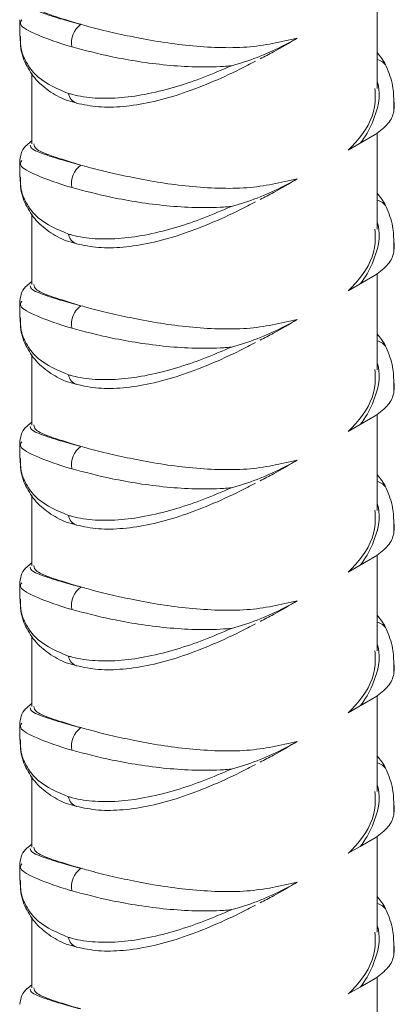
# Model space of a CAD drawing. Header units: millimetres. Extents: x 0 to 210, y 0 to 297.
# Tile 4 of 14: x 180.27 to 187.5, y 66.14 to 85.2. Entities that reach past the tile are written whole.
import ezdxf

# ---------------------------------------------------------------- set-up
doc = ezdxf.new("R2010")
doc.units = ezdxf.units.MM

msp = doc.modelspace()

# ---------------------------------------------------------------- linework, layer by layer
at = {"color": 7, "linetype": 'Continuous', "lineweight": 15}
for p, q in [((187.172, 83.867), (187.172, 85.727)), ((180.269, 85.191), (180.269, 84.876)), ((180.505, 84.162), (180.505, 82.795)), ((187.505, 83.474), (187.505, 83.598)), ((187.137, 82.976), (186.847, 82.806)), ((187.172, 81.145), (187.172, 83.005)), ((186.617, 82.674), (186.847, 82.806)), ((180.269, 82.469), (180.269, 82.154)), ((180.505, 81.441), (180.505, 80.073)), ((187.505, 80.753), (187.505, 80.876)), ((187.137, 80.254), (186.847, 80.084)), ((187.172, 78.423), (187.172, 80.283)), ((186.617, 79.952), (186.847, 80.084)), ((180.269, 79.748), (180.269, 79.432)), ((180.505, 78.719), (180.505, 77.351)), ((187.505, 78.031), (187.505, 78.154)), ((187.172, 75.701), (187.172, 77.561)), ((186.617, 77.23), (186.847, 77.363)), ((187.137, 77.532), (186.847, 77.363)), ((180.269, 77.026), (180.269, 76.711)), ((180.505, 75.997), (180.505, 74.629)), ((187.505, 75.309), (187.505, 75.432)), ((187.137, 74.81), (186.847, 74.641)), ((187.172, 72.98), (187.172, 74.84)), ((186.617, 74.508), (186.847, 74.641)), ((180.269, 74.304), (180.269, 73.989)), ((180.505, 73.275), (180.505, 71.907)), ((187.505, 72.587), (187.505, 72.711)), ((187.137, 72.088), (186.847, 71.919)), ((187.172, 70.258), (187.172, 72.118)), ((186.617, 71.786), (186.847, 71.919)), ((180.269, 71.582), (180.269, 71.267)), ((180.505, 70.553), (180.505, 69.186)), ((187.505, 69.865), (187.505, 69.989)), ((187.137, 69.367), (186.847, 69.197)), ((187.172, 67.536), (187.172, 69.396)), ((186.617, 69.065), (186.847, 69.197)), ((180.269, 68.86), (180.269, 68.545)), ((180.505, 67.832), (180.505, 66.464)), ((187.505, 67.144), (187.505, 67.267)), ((187.137, 66.645), (186.847, 66.475)), ((187.172, 64.814), (187.172, 66.674)), ((186.617, 66.343), (186.847, 66.475))]:
    msp.add_line(p, q, dxfattribs=at)
at = {"color": 8, "linetype": 'Continuous', "lineweight": 15}
for p, q in [((187.499, 83.588), (187.494, 83.421)), ((187.499, 80.867), (187.494, 80.699)), ((187.499, 78.145), (187.494, 77.977)), ((187.499, 75.423), (187.494, 75.255)), ((187.499, 72.701), (187.494, 72.534)), ((187.499, 69.979), (187.494, 69.812)), ((187.499, 67.258), (187.494, 67.09))]:
    msp.add_line(p, q, dxfattribs=at)
at = {"color": 7, "linetype": 'Continuous', "lineweight": 15}
for centre in [(181.697, 84.757), (181.697, 82.035), (181.697, 79.313), (181.697, 76.591), (181.697, 73.869), (181.697, 71.148), (181.697, 68.426)]:
    msp.add_arc(centre, 0.427, 125.1833, 191.711, dxfattribs=at)
at = {"color": 8, "linetype": 'Continuous', "lineweight": 15}
for centre, radius, start, end in [((187.137, 84.186), 0.239, 27.3734, 81.6195), ((181.438, 83.797), 0.228, 187.0783, 251.2252), ((187.137, 81.464), 0.239, 27.3734, 81.6195), ((181.438, 81.075), 0.228, 187.0783, 251.2252), ((187.137, 78.742), 0.239, 27.3734, 81.6195), ((181.438, 78.353), 0.228, 187.0783, 251.2252), ((187.137, 76.02), 0.239, 27.3734, 81.6195), ((181.438, 75.631), 0.228, 187.0783, 251.2252), ((187.137, 73.299), 0.239, 27.3734, 81.6195), ((181.438, 72.909), 0.228, 187.0783, 251.2252), ((187.137, 70.577), 0.239, 27.3734, 81.6195), ((181.438, 70.188), 0.228, 187.0783, 251.2252), ((187.137, 67.855), 0.239, 27.3734, 81.6195), ((181.438, 67.466), 0.228, 187.0783, 251.2252)]:
    msp.add_arc(centre, radius, start, end, dxfattribs=at)
for points, knots in [([(180.472, 85.488), (180.473, 85.475), (180.476, 85.42), (180.663, 85.338), (181.002, 85.228), (181.256, 85.157), (181.419, 85.114), (181.45, 85.106)], [0, 0, 0, 0, 0.12741, 0.535284, 0.739984, 0.950483, 1, 1, 1, 1]), ([(181.278, 84.67), (181.246, 84.68), (180.94, 84.769), (180.517, 84.932), (180.246, 85.081), (180.297, 85.169), (180.308, 85.19)], [0, 0, 0, 0, 0.049999, 0.466795, 0.87842, 1, 1, 1, 1]), ([(186.847, 82.806), (186.847, 82.806), (186.947, 82.932), (187.148, 83.3), (187.258, 83.744), (187.179, 83.992), (187.172, 84.014)], [0, 0, 0, 0, 0.000011, 0.34519, 0.94011, 1, 1, 1, 1]), ([(180.472, 82.766), (180.473, 82.753), (180.476, 82.698), (180.663, 82.616), (181.002, 82.506), (181.256, 82.435), (181.419, 82.392), (181.45, 82.384)], [0, 0, 0, 0, 0.12741, 0.535284, 0.739984, 0.950483, 1, 1, 1, 1]), ([(181.278, 81.948), (181.246, 81.958), (180.94, 82.048), (180.517, 82.21), (180.246, 82.359), (180.297, 82.448), (180.308, 82.468)], [0, 0, 0, 0, 0.049999, 0.466795, 0.87842, 1, 1, 1, 1]), ([(186.847, 80.084), (186.847, 80.084), (186.947, 80.21), (187.148, 80.578), (187.258, 81.022), (187.179, 81.27), (187.172, 81.293)], [0, 0, 0, 0, 0.0000105, 0.3451905, 0.9401102, 1, 1, 1, 1]), ([(180.472, 80.045), (180.473, 80.032), (180.476, 79.977), (180.663, 79.894), (181.002, 79.784), (181.256, 79.713), (181.419, 79.67), (181.45, 79.662)], [0, 0, 0, 0, 0.12741, 0.535284, 0.739984, 0.950483, 1, 1, 1, 1]), ([(181.278, 79.226), (181.246, 79.236), (180.94, 79.326), (180.517, 79.488), (180.246, 79.637), (180.297, 79.726), (180.308, 79.746)], [0, 0, 0, 0, 0.049999, 0.466795, 0.87842, 1, 1, 1, 1]), ([(186.847, 77.363), (186.847, 77.363), (186.947, 77.488), (187.148, 77.857), (187.258, 78.3), (187.179, 78.548), (187.172, 78.571)], [0, 0, 0, 0, 0.000011, 0.34519, 0.94011, 1, 1, 1, 1]), ([(180.472, 77.323), (180.473, 77.31), (180.476, 77.255), (180.663, 77.173), (181.002, 77.062), (181.256, 76.991), (181.419, 76.949), (181.45, 76.94)], [0, 0, 0, 0, 0.12741, 0.535284, 0.739984, 0.950483, 1, 1, 1, 1]), ([(181.278, 76.504), (181.246, 76.514), (180.94, 76.604), (180.517, 76.766), (180.246, 76.916), (180.297, 77.004), (180.308, 77.024)], [0, 0, 0, 0, 0.049999, 0.466795, 0.87842, 1, 1, 1, 1]), ([(186.847, 74.641), (186.847, 74.641), (186.947, 74.766), (187.148, 75.135), (187.258, 75.579), (187.179, 75.826), (187.172, 75.849)], [0, 0, 0, 0, 0.000011, 0.34519, 0.94011, 1, 1, 1, 1]), ([(180.472, 74.601), (180.473, 74.588), (180.476, 74.533), (180.663, 74.451), (181.002, 74.341), (181.256, 74.27), (181.419, 74.227), (181.45, 74.219)], [0, 0, 0, 0, 0.12741, 0.535284, 0.739984, 0.950483, 1, 1, 1, 1]), ([(181.278, 73.783), (181.246, 73.792), (180.94, 73.882), (180.517, 74.045), (180.246, 74.194), (180.297, 74.282), (180.308, 74.302)], [0, 0, 0, 0, 0.049999, 0.466795, 0.87842, 1, 1, 1, 1]), ([(186.847, 71.919), (186.847, 71.919), (186.947, 72.045), (187.148, 72.413), (187.258, 72.857), (187.179, 73.105), (187.172, 73.127)], [0, 0, 0, 0, 0.000011, 0.34519, 0.94011, 1, 1, 1, 1]), ([(180.472, 71.879), (180.473, 71.866), (180.476, 71.811), (180.663, 71.729), (181.002, 71.619), (181.256, 71.548), (181.419, 71.505), (181.45, 71.497)], [0, 0, 0, 0, 0.12741, 0.535284, 0.739984, 0.950483, 1, 1, 1, 1]), ([(181.278, 71.061), (181.246, 71.07), (180.94, 71.16), (180.517, 71.323), (180.246, 71.472), (180.297, 71.56), (180.308, 71.581)], [0, 0, 0, 0, 0.049999, 0.466795, 0.87842, 1, 1, 1, 1]), ([(186.847, 69.197), (186.847, 69.197), (186.947, 69.323), (187.148, 69.691), (187.258, 70.135), (187.179, 70.383), (187.172, 70.405)], [0, 0, 0, 0, 0.000011, 0.34519, 0.94011, 1, 1, 1, 1]), ([(180.472, 69.157), (180.473, 69.144), (180.476, 69.089), (180.663, 69.007), (181.002, 68.897), (181.256, 68.826), (181.419, 68.783), (181.45, 68.775)], [0, 0, 0, 0, 0.12741, 0.535284, 0.739984, 0.950483, 1, 1, 1, 1]), ([(181.278, 68.339), (181.246, 68.349), (180.94, 68.439), (180.517, 68.601), (180.246, 68.75), (180.297, 68.839), (180.308, 68.859)], [0, 0, 0, 0, 0.049999, 0.466795, 0.87842, 1, 1, 1, 1]), ([(186.847, 66.475), (186.847, 66.475), (186.947, 66.601), (187.148, 66.969), (187.258, 67.413), (187.179, 67.661), (187.172, 67.684)], [0, 0, 0, 0, 0.000011, 0.34519, 0.94011, 1, 1, 1, 1]), ([(180.472, 66.436), (180.473, 66.423), (180.476, 66.368), (180.663, 66.285), (181.002, 66.175), (181.256, 66.104), (181.419, 66.061), (181.45, 66.053)], [0, 0, 0, 0, 0.12741, 0.535284, 0.739984, 0.950483, 1, 1, 1, 1])]:
    msp.add_open_spline(points, degree=3, knots=knots, dxfattribs=at)
at = {"color": 7, "linetype": 'Continuous', "lineweight": 15}
for points, knots in [([(181.45, 85.106), (181.283, 85.155), (180.894, 85.271), (180.555, 85.404), (180.547, 85.482), (180.543, 85.518)], [0, 0, 0, 0, 0.289829, 0.674568, 1, 1, 1, 1]), ([(185.632, 84.839), (185.314, 84.766), (184.832, 84.655), (184.107, 84.651), (183.548, 84.688), (182.988, 84.762), (182.468, 84.857), (181.994, 84.962), (181.666, 85.046), (181.497, 85.093), (181.45, 85.106)], [0, 0, 0, 0, 0.233107, 0.354376, 0.479145, 0.600196, 0.725212, 0.838867, 0.956087, 1, 1, 1, 1]), ([(180.277, 84.876), (180.279, 84.791), (180.285, 84.602), (180.406, 84.331), (180.665, 84), (180.997, 83.859), (181.211, 83.769)], [0, 0, 0, 0, 0.172495, 0.384715, 0.603435, 1, 1, 1, 1]), ([(180.282, 84.873), (180.281, 84.795), (180.279, 84.594), (180.396, 84.29), (180.606, 83.989), (180.905, 83.761), (181.164, 83.628), (181.334, 83.595), (181.369, 83.588)], [0, 0, 0, 0, 0.130391, 0.337493, 0.539873, 0.743038, 0.946542, 1, 1, 1, 1]), ([(184.359, 84.304), (184.36, 84.304), (184.53, 84.349), (184.867, 84.46), (185.285, 84.649), (185.53, 84.783), (185.632, 84.839)], [0, 0, 0, 0, 0.0023189, 0.3623419, 0.7362495, 1, 1, 1, 1]), ([(185.632, 84.839), (185.48, 84.749), (185.247, 84.612), (185.001, 84.483), (184.916, 84.438)], [0, 0, 0, 0, 0.653817, 1, 1, 1, 1]), ([(184.359, 84.304), (184.308, 84.3), (183.9, 84.267), (183.099, 84.296), (182.057, 84.463), (181.526, 84.604), (181.278, 84.67)], [0, 0, 0, 0, 0.0469303, 0.3754699, 0.7084227, 1, 1, 1, 1]), ([(187.347, 84.295), (187.344, 84.303), (187.304, 84.402), (187.235, 84.485), (187.172, 84.561)], [0, 0, 0, 0, 0.082979, 1, 1, 1, 1]), ([(181.211, 83.769), (181.236, 83.762), (181.396, 83.716), (181.727, 83.667), (182.224, 83.676), (182.756, 83.755), (183.292, 83.892), (183.831, 84.078), (184.181, 84.228), (184.359, 84.304)], [0, 0, 0, 0, 0.029406, 0.1923098, 0.3603316, 0.5221051, 0.6878789, 0.842221, 1, 1, 1, 1]), ([(181.365, 83.581), (181.504, 83.553), (181.789, 83.495), (182.272, 83.507), (182.8, 83.588), (183.364, 83.744), (183.941, 83.965), (184.434, 84.189), (184.724, 84.34), (184.825, 84.392)], [0, 0, 0, 0, 0.138383, 0.282538, 0.436028, 0.594169, 0.754728, 0.914385, 1, 1, 1, 1]), ([(187.495, 83.587), (187.494, 83.7), (187.492, 83.948), (187.398, 84.172), (187.347, 84.295)], [0, 0, 0, 0, 0.455634, 1, 1, 1, 1]), ([(187.131, 83.867), (187.138, 83.748), (187.157, 83.393), (186.91, 82.972), (186.666, 82.724), (186.617, 82.674)], [0, 0, 0, 0, 0.287635, 0.85606, 1, 1, 1, 1]), ([(187.494, 83.421), (187.495, 83.423), (187.5, 83.434), (187.497, 83.444), (187.495, 83.452)], [0, 0, 0, 0, 0.217232, 1, 1, 1, 1]), ([(187.137, 82.976), (187.229, 83.044), (187.415, 83.182), (187.481, 83.342), (187.494, 83.42), (187.494, 83.421)], [0, 0, 0, 0, 0.492762, 0.997209, 1, 1, 1, 1]), ([(180.505, 82.851), (180.472, 82.827), (180.407, 82.779), (180.303, 82.665), (180.283, 82.537), (180.273, 82.478)], [0, 0, 0, 0, 0.351641, 0.700991, 1, 1, 1, 1]), ([(181.45, 82.384), (181.283, 82.434), (180.894, 82.55), (180.555, 82.682), (180.547, 82.76), (180.543, 82.796)], [0, 0, 0, 0, 0.289829, 0.674568, 1, 1, 1, 1]), ([(185.632, 82.117), (185.314, 82.044), (184.832, 81.933), (184.107, 81.929), (183.548, 81.966), (182.988, 82.04), (182.468, 82.135), (181.994, 82.24), (181.666, 82.324), (181.497, 82.371), (181.45, 82.384)], [0, 0, 0, 0, 0.233107, 0.354376, 0.479145, 0.600196, 0.725212, 0.838867, 0.956087, 1, 1, 1, 1]), ([(180.277, 82.154), (180.279, 82.069), (180.285, 81.88), (180.406, 81.609), (180.665, 81.278), (180.997, 81.138), (181.211, 81.047)], [0, 0, 0, 0, 0.172495, 0.384715, 0.603435, 1, 1, 1, 1]), ([(180.282, 82.151), (180.281, 82.073), (180.279, 81.872), (180.396, 81.568), (180.606, 81.268), (180.905, 81.039), (181.164, 80.906), (181.334, 80.873), (181.369, 80.866)], [0, 0, 0, 0, 0.130391, 0.337493, 0.539873, 0.743038, 0.946542, 1, 1, 1, 1]), ([(184.359, 81.582), (184.36, 81.583), (184.53, 81.627), (184.867, 81.738), (185.285, 81.927), (185.53, 82.061), (185.632, 82.117)], [0, 0, 0, 0, 0.0023189, 0.3623419, 0.7362495, 1, 1, 1, 1]), ([(185.632, 82.117), (185.48, 82.027), (185.247, 81.89), (185.001, 81.761), (184.916, 81.716)], [0, 0, 0, 0, 0.653817, 1, 1, 1, 1]), ([(184.359, 81.582), (184.308, 81.578), (183.9, 81.545), (183.099, 81.574), (182.057, 81.741), (181.526, 81.882), (181.278, 81.948)], [0, 0, 0, 0, 0.04693, 0.37547, 0.708423, 1, 1, 1, 1]), ([(187.347, 81.573), (187.344, 81.582), (187.304, 81.68), (187.235, 81.763), (187.172, 81.839)], [0, 0, 0, 0, 0.082979, 1, 1, 1, 1]), ([(181.211, 81.047), (181.236, 81.04), (181.396, 80.994), (181.727, 80.945), (182.224, 80.954), (182.756, 81.033), (183.292, 81.17), (183.831, 81.356), (184.181, 81.506), (184.359, 81.582)], [0, 0, 0, 0, 0.029406, 0.19231, 0.360332, 0.522105, 0.687879, 0.842221, 1, 1, 1, 1]), ([(181.365, 80.859), (181.504, 80.831), (181.789, 80.773), (182.272, 80.785), (182.8, 80.866), (183.364, 81.022), (183.941, 81.243), (184.434, 81.467), (184.724, 81.618), (184.825, 81.67)], [0, 0, 0, 0, 0.138383, 0.282538, 0.436028, 0.594169, 0.754728, 0.914385, 1, 1, 1, 1]), ([(187.495, 80.865), (187.494, 80.978), (187.492, 81.226), (187.398, 81.451), (187.347, 81.573)], [0, 0, 0, 0, 0.455634, 1, 1, 1, 1]), ([(187.131, 81.145), (187.138, 81.026), (187.157, 80.672), (186.91, 80.25), (186.666, 80.002), (186.617, 79.952)], [0, 0, 0, 0, 0.287635, 0.85606, 1, 1, 1, 1]), ([(187.137, 80.254), (187.229, 80.322), (187.415, 80.461), (187.481, 80.62), (187.494, 80.699), (187.494, 80.699)], [0, 0, 0, 0, 0.4927621, 0.9972086, 1, 1, 1, 1]), ([(187.494, 80.699), (187.495, 80.701), (187.5, 80.712), (187.497, 80.722), (187.495, 80.73)], [0, 0, 0, 0, 0.217232, 1, 1, 1, 1]), ([(180.505, 80.129), (180.472, 80.105), (180.407, 80.057), (180.303, 79.943), (180.283, 79.816), (180.273, 79.757)], [0, 0, 0, 0, 0.351641, 0.700991, 1, 1, 1, 1]), ([(181.45, 79.662), (181.283, 79.712), (180.894, 79.828), (180.555, 79.961), (180.547, 80.039), (180.543, 80.074)], [0, 0, 0, 0, 0.289829, 0.674568, 1, 1, 1, 1]), ([(185.632, 79.395), (185.314, 79.322), (184.832, 79.211), (184.107, 79.208), (183.548, 79.244), (182.988, 79.318), (182.468, 79.413), (181.994, 79.518), (181.666, 79.602), (181.497, 79.649), (181.45, 79.662)], [0, 0, 0, 0, 0.233107, 0.354376, 0.479145, 0.600196, 0.725212, 0.838867, 0.956087, 1, 1, 1, 1]), ([(180.277, 79.433), (180.279, 79.348), (180.285, 79.158), (180.406, 78.887), (180.665, 78.557), (180.997, 78.416), (181.211, 78.325)], [0, 0, 0, 0, 0.172495, 0.384715, 0.603435, 1, 1, 1, 1]), ([(180.282, 79.429), (180.281, 79.351), (180.279, 79.15), (180.396, 78.846), (180.606, 78.546), (180.905, 78.318), (181.164, 78.184), (181.334, 78.151), (181.369, 78.145)], [0, 0, 0, 0, 0.130391, 0.337493, 0.539873, 0.743038, 0.946542, 1, 1, 1, 1]), ([(184.359, 78.861), (184.36, 78.861), (184.53, 78.905), (184.867, 79.016), (185.285, 79.206), (185.53, 79.34), (185.632, 79.395)], [0, 0, 0, 0, 0.002319, 0.362342, 0.736249, 1, 1, 1, 1]), ([(185.632, 79.395), (185.48, 79.305), (185.247, 79.168), (185.001, 79.039), (184.916, 78.995)], [0, 0, 0, 0, 0.653817, 1, 1, 1, 1]), ([(184.359, 78.861), (184.308, 78.856), (183.9, 78.823), (183.099, 78.853), (182.057, 79.019), (181.526, 79.16), (181.278, 79.226)], [0, 0, 0, 0, 0.04693, 0.37547, 0.708423, 1, 1, 1, 1]), ([(187.347, 78.852), (187.344, 78.86), (187.304, 78.958), (187.235, 79.041), (187.172, 79.117)], [0, 0, 0, 0, 0.082979, 1, 1, 1, 1]), ([(181.365, 78.138), (181.504, 78.109), (181.789, 78.051), (182.272, 78.063), (182.8, 78.145), (183.364, 78.3), (183.941, 78.521), (184.434, 78.746), (184.724, 78.896), (184.825, 78.948)], [0, 0, 0, 0, 0.138383, 0.282538, 0.436028, 0.594169, 0.754728, 0.914385, 1, 1, 1, 1]), ([(181.211, 78.325), (181.236, 78.318), (181.396, 78.272), (181.727, 78.223), (182.224, 78.232), (182.756, 78.311), (183.292, 78.449), (183.831, 78.634), (184.181, 78.784), (184.359, 78.861)], [0, 0, 0, 0, 0.029406, 0.19231, 0.360332, 0.522105, 0.687879, 0.842221, 1, 1, 1, 1]), ([(187.495, 78.143), (187.494, 78.256), (187.492, 78.504), (187.398, 78.729), (187.347, 78.851)], [0, 0, 0, 0, 0.455634, 1, 1, 1, 1]), ([(187.131, 78.424), (187.138, 78.304), (187.157, 77.95), (186.91, 77.528), (186.666, 77.28), (186.617, 77.23)], [0, 0, 0, 0, 0.2876354, 0.8560595, 1, 1, 1, 1]), ([(187.137, 77.532), (187.229, 77.6), (187.415, 77.739), (187.481, 77.898), (187.494, 77.977), (187.494, 77.977)], [0, 0, 0, 0, 0.492762, 0.997209, 1, 1, 1, 1]), ([(187.494, 77.977), (187.495, 77.979), (187.5, 77.99), (187.497, 78), (187.495, 78.008)], [0, 0, 0, 0, 0.217232, 1, 1, 1, 1]), ([(180.505, 77.407), (180.472, 77.383), (180.407, 77.335), (180.303, 77.222), (180.283, 77.094), (180.273, 77.035)], [0, 0, 0, 0, 0.3516413, 0.700991, 1, 1, 1, 1]), ([(181.45, 76.94), (181.283, 76.99), (180.894, 77.106), (180.555, 77.239), (180.547, 77.317), (180.543, 77.353)], [0, 0, 0, 0, 0.289829, 0.674568, 1, 1, 1, 1]), ([(185.632, 76.673), (185.314, 76.6), (184.832, 76.489), (184.107, 76.486), (183.548, 76.522), (182.988, 76.596), (182.468, 76.691), (181.994, 76.797), (181.666, 76.88), (181.497, 76.927), (181.45, 76.94)], [0, 0, 0, 0, 0.233107, 0.354376, 0.479145, 0.600196, 0.725212, 0.838867, 0.956087, 1, 1, 1, 1]), ([(180.277, 76.711), (180.279, 76.626), (180.285, 76.436), (180.406, 76.165), (180.665, 75.835), (180.997, 75.694), (181.211, 75.603)], [0, 0, 0, 0, 0.172495, 0.384715, 0.603435, 1, 1, 1, 1]), ([(180.282, 76.707), (180.281, 76.63), (180.279, 76.429), (180.396, 76.124), (180.606, 75.824), (180.905, 75.596), (181.164, 75.462), (181.334, 75.43), (181.369, 75.423)], [0, 0, 0, 0, 0.130391, 0.337493, 0.539873, 0.743038, 0.946542, 1, 1, 1, 1]), ([(184.359, 76.139), (184.36, 76.139), (184.53, 76.184), (184.867, 76.294), (185.285, 76.484), (185.53, 76.618), (185.632, 76.673)], [0, 0, 0, 0, 0.002319, 0.362342, 0.736249, 1, 1, 1, 1]), ([(185.632, 76.673), (185.48, 76.584), (185.247, 76.447), (185.001, 76.318), (184.916, 76.273)], [0, 0, 0, 0, 0.653817, 1, 1, 1, 1]), ([(184.359, 76.139), (184.308, 76.135), (183.9, 76.101), (183.099, 76.131), (182.057, 76.297), (181.526, 76.439), (181.278, 76.504)], [0, 0, 0, 0, 0.04693, 0.37547, 0.708423, 1, 1, 1, 1]), ([(181.365, 75.416), (181.504, 75.387), (181.789, 75.329), (182.272, 75.342), (182.8, 75.423), (183.364, 75.578), (183.941, 75.799), (184.434, 76.024), (184.724, 76.174), (184.825, 76.227)], [0, 0, 0, 0, 0.138383, 0.282538, 0.436028, 0.594169, 0.754728, 0.914385, 1, 1, 1, 1]), ([(187.347, 76.13), (187.344, 76.138), (187.304, 76.237), (187.235, 76.319), (187.172, 76.395)], [0, 0, 0, 0, 0.082979, 1, 1, 1, 1]), ([(181.211, 75.603), (181.236, 75.596), (181.396, 75.55), (181.727, 75.501), (182.224, 75.511), (182.756, 75.589), (183.292, 75.727), (183.831, 75.912), (184.181, 76.063), (184.359, 76.139)], [0, 0, 0, 0, 0.029406, 0.19231, 0.360332, 0.522105, 0.687879, 0.842221, 1, 1, 1, 1]), ([(187.495, 75.421), (187.494, 75.534), (187.492, 75.782), (187.398, 76.007), (187.347, 76.129)], [0, 0, 0, 0, 0.455634, 1, 1, 1, 1]), ([(187.131, 75.702), (187.138, 75.583), (187.157, 75.228), (186.91, 74.806), (186.666, 74.558), (186.617, 74.508)], [0, 0, 0, 0, 0.287635, 0.85606, 1, 1, 1, 1]), ([(187.494, 75.255), (187.495, 75.258), (187.5, 75.268), (187.497, 75.279), (187.495, 75.287)], [0, 0, 0, 0, 0.217232, 1, 1, 1, 1]), ([(187.137, 74.81), (187.229, 74.879), (187.415, 75.017), (187.481, 75.176), (187.494, 75.255), (187.494, 75.255)], [0, 0, 0, 0, 0.492762, 0.997209, 1, 1, 1, 1]), ([(180.505, 74.686), (180.472, 74.661), (180.407, 74.613), (180.303, 74.5), (180.283, 74.372), (180.273, 74.313)], [0, 0, 0, 0, 0.351641, 0.700991, 1, 1, 1, 1]), ([(181.45, 74.219), (181.283, 74.268), (180.894, 74.384), (180.555, 74.517), (180.547, 74.595), (180.543, 74.631)], [0, 0, 0, 0, 0.289829, 0.674568, 1, 1, 1, 1]), ([(185.632, 73.951), (185.314, 73.878), (184.832, 73.768), (184.107, 73.764), (183.548, 73.801), (182.988, 73.874), (182.468, 73.969), (181.994, 74.075), (181.666, 74.158), (181.497, 74.206), (181.45, 74.219)], [0, 0, 0, 0, 0.233107, 0.354376, 0.479145, 0.600196, 0.725212, 0.838867, 0.956087, 1, 1, 1, 1]), ([(180.277, 73.989), (180.279, 73.904), (180.285, 73.714), (180.406, 73.443), (180.665, 73.113), (180.997, 72.972), (181.211, 72.881)], [0, 0, 0, 0, 0.1724954, 0.3847149, 0.6034351, 1, 1, 1, 1]), ([(180.282, 73.985), (180.281, 73.908), (180.279, 73.707), (180.396, 73.403), (180.606, 73.102), (180.905, 72.874), (181.164, 72.741), (181.334, 72.708), (181.369, 72.701)], [0, 0, 0, 0, 0.130391, 0.337493, 0.539873, 0.743038, 0.946542, 1, 1, 1, 1]), ([(184.359, 73.417), (184.36, 73.417), (184.53, 73.462), (184.867, 73.573), (185.285, 73.762), (185.53, 73.896), (185.632, 73.951)], [0, 0, 0, 0, 0.002319, 0.362342, 0.736249, 1, 1, 1, 1]), ([(185.632, 73.951), (185.48, 73.862), (185.247, 73.725), (185.001, 73.596), (184.916, 73.551)], [0, 0, 0, 0, 0.653817, 1, 1, 1, 1]), ([(184.359, 73.417), (184.308, 73.413), (183.9, 73.38), (183.099, 73.409), (182.057, 73.576), (181.526, 73.717), (181.278, 73.783)], [0, 0, 0, 0, 0.04693, 0.37547, 0.708423, 1, 1, 1, 1]), ([(187.347, 73.408), (187.344, 73.416), (187.304, 73.515), (187.235, 73.597), (187.172, 73.673)], [0, 0, 0, 0, 0.082979, 1, 1, 1, 1]), ([(181.211, 72.881), (181.236, 72.874), (181.396, 72.828), (181.727, 72.78), (182.224, 72.789), (182.756, 72.868), (183.292, 73.005), (183.831, 73.19), (184.181, 73.341), (184.359, 73.417)], [0, 0, 0, 0, 0.029406, 0.19231, 0.360332, 0.522105, 0.687879, 0.842221, 1, 1, 1, 1]), ([(181.365, 72.694), (181.504, 72.665), (181.789, 72.607), (182.272, 72.62), (182.8, 72.701), (183.364, 72.856), (183.941, 73.077), (184.434, 73.302), (184.724, 73.452), (184.825, 73.505)], [0, 0, 0, 0, 0.138383, 0.282538, 0.436028, 0.594169, 0.754728, 0.914385, 1, 1, 1, 1]), ([(187.495, 72.7), (187.494, 72.813), (187.492, 73.061), (187.398, 73.285), (187.347, 73.408)], [0, 0, 0, 0, 0.455634, 1, 1, 1, 1]), ([(187.131, 72.98), (187.138, 72.861), (187.157, 72.506), (186.91, 72.084), (186.666, 71.837), (186.617, 71.786)], [0, 0, 0, 0, 0.287635, 0.85606, 1, 1, 1, 1]), ([(187.137, 72.088), (187.229, 72.157), (187.415, 72.295), (187.481, 72.454), (187.494, 72.533), (187.494, 72.534)], [0, 0, 0, 0, 0.492762, 0.997209, 1, 1, 1, 1]), ([(187.494, 72.534), (187.495, 72.536), (187.5, 72.547), (187.497, 72.557), (187.495, 72.565)], [0, 0, 0, 0, 0.217232, 1, 1, 1, 1]), ([(180.505, 71.964), (180.472, 71.94), (180.407, 71.891), (180.303, 71.778), (180.283, 71.65), (180.273, 71.591)], [0, 0, 0, 0, 0.3516413, 0.700991, 1, 1, 1, 1]), ([(181.45, 71.497), (181.283, 71.546), (180.894, 71.662), (180.555, 71.795), (180.547, 71.873), (180.543, 71.909)], [0, 0, 0, 0, 0.289829, 0.674568, 1, 1, 1, 1]), ([(185.632, 71.23), (185.314, 71.157), (184.832, 71.046), (184.107, 71.042), (183.548, 71.079), (182.988, 71.153), (182.468, 71.248), (181.994, 71.353), (181.666, 71.437), (181.497, 71.484), (181.45, 71.497)], [0, 0, 0, 0, 0.233107, 0.354376, 0.479145, 0.600196, 0.725212, 0.838867, 0.956087, 1, 1, 1, 1]), ([(180.277, 71.267), (180.279, 71.182), (180.285, 70.993), (180.406, 70.722), (180.665, 70.391), (180.997, 70.25), (181.211, 70.16)], [0, 0, 0, 0, 0.1724954, 0.3847149, 0.6034351, 1, 1, 1, 1]), ([(180.282, 71.264), (180.281, 71.186), (180.279, 70.985), (180.396, 70.681), (180.606, 70.38), (180.905, 70.152), (181.164, 70.019), (181.334, 69.986), (181.369, 69.979)], [0, 0, 0, 0, 0.130391, 0.337493, 0.539873, 0.743038, 0.946542, 1, 1, 1, 1]), ([(184.359, 70.695), (184.36, 70.695), (184.53, 70.74), (184.867, 70.851), (185.285, 71.04), (185.53, 71.174), (185.632, 71.23)], [0, 0, 0, 0, 0.002319, 0.362342, 0.736249, 1, 1, 1, 1]), ([(185.632, 71.23), (185.48, 71.14), (185.247, 71.003), (185.001, 70.874), (184.916, 70.829)], [0, 0, 0, 0, 0.653817, 1, 1, 1, 1]), ([(184.359, 70.695), (184.308, 70.691), (183.9, 70.658), (183.099, 70.687), (182.057, 70.854), (181.526, 70.995), (181.278, 71.061)], [0, 0, 0, 0, 0.04693, 0.37547, 0.708423, 1, 1, 1, 1]), ([(187.347, 70.686), (187.344, 70.694), (187.304, 70.793), (187.235, 70.876), (187.172, 70.952)], [0, 0, 0, 0, 0.082979, 1, 1, 1, 1]), ([(181.211, 70.16), (181.236, 70.153), (181.396, 70.107), (181.727, 70.058), (182.224, 70.067), (182.756, 70.146), (183.292, 70.283), (183.831, 70.469), (184.181, 70.619), (184.359, 70.695)], [0, 0, 0, 0, 0.029406, 0.19231, 0.360332, 0.522105, 0.687879, 0.842221, 1, 1, 1, 1]), ([(181.365, 69.972), (181.504, 69.944), (181.789, 69.886), (182.272, 69.898), (182.8, 69.979), (183.364, 70.135), (183.941, 70.355), (184.434, 70.58), (184.724, 70.731), (184.825, 70.783)], [0, 0, 0, 0, 0.138383, 0.282538, 0.436028, 0.594169, 0.754728, 0.914385, 1, 1, 1, 1]), ([(187.495, 69.978), (187.494, 70.091), (187.492, 70.339), (187.398, 70.563), (187.347, 70.686)], [0, 0, 0, 0, 0.4556342, 1, 1, 1, 1]), ([(187.131, 70.258), (187.138, 70.139), (187.157, 69.784), (186.91, 69.363), (186.666, 69.115), (186.617, 69.065)], [0, 0, 0, 0, 0.287635, 0.85606, 1, 1, 1, 1]), ([(187.137, 69.367), (187.229, 69.435), (187.415, 69.573), (187.481, 69.733), (187.494, 69.811), (187.494, 69.812)], [0, 0, 0, 0, 0.492762, 0.997209, 1, 1, 1, 1]), ([(187.494, 69.812), (187.495, 69.814), (187.5, 69.825), (187.497, 69.835), (187.495, 69.843)], [0, 0, 0, 0, 0.217232, 1, 1, 1, 1]), ([(180.505, 69.242), (180.472, 69.218), (180.407, 69.17), (180.303, 69.056), (180.283, 68.928), (180.273, 68.869)], [0, 0, 0, 0, 0.351641, 0.700991, 1, 1, 1, 1]), ([(181.45, 68.775), (181.283, 68.825), (180.894, 68.941), (180.555, 69.073), (180.547, 69.151), (180.543, 69.187)], [0, 0, 0, 0, 0.289829, 0.674568, 1, 1, 1, 1]), ([(185.632, 68.508), (185.314, 68.435), (184.832, 68.324), (184.107, 68.32), (183.548, 68.357), (182.988, 68.431), (182.468, 68.526), (181.994, 68.631), (181.666, 68.715), (181.497, 68.762), (181.45, 68.775)], [0, 0, 0, 0, 0.2331072, 0.3543756, 0.4791454, 0.6001961, 0.7252124, 0.8388667, 0.9560872, 1, 1, 1, 1]), ([(180.277, 68.545), (180.279, 68.46), (180.285, 68.271), (180.406, 68), (180.665, 67.669), (180.997, 67.529), (181.211, 67.438)], [0, 0, 0, 0, 0.172495, 0.384715, 0.603435, 1, 1, 1, 1]), ([(180.282, 68.542), (180.281, 68.464), (180.279, 68.263), (180.396, 67.959), (180.606, 67.659), (180.905, 67.43), (181.164, 67.297), (181.334, 67.264), (181.369, 67.257)], [0, 0, 0, 0, 0.130391, 0.337493, 0.539873, 0.743038, 0.946542, 1, 1, 1, 1]), ([(184.359, 67.973), (184.36, 67.974), (184.53, 68.018), (184.867, 68.129), (185.285, 68.318), (185.53, 68.452), (185.632, 68.508)], [0, 0, 0, 0, 0.002319, 0.362342, 0.736249, 1, 1, 1, 1]), ([(185.632, 68.508), (185.48, 68.418), (185.247, 68.281), (185.001, 68.152), (184.916, 68.107)], [0, 0, 0, 0, 0.653817, 1, 1, 1, 1]), ([(184.359, 67.973), (184.308, 67.969), (183.9, 67.936), (183.099, 67.965), (182.057, 68.132), (181.526, 68.273), (181.278, 68.339)], [0, 0, 0, 0, 0.0469303, 0.3754699, 0.7084227, 1, 1, 1, 1]), ([(187.347, 67.964), (187.344, 67.973), (187.304, 68.071), (187.235, 68.154), (187.172, 68.23)], [0, 0, 0, 0, 0.082979, 1, 1, 1, 1]), ([(181.365, 67.25), (181.504, 67.222), (181.789, 67.164), (182.272, 67.176), (182.8, 67.257), (183.364, 67.413), (183.941, 67.634), (184.434, 67.858), (184.724, 68.009), (184.825, 68.061)], [0, 0, 0, 0, 0.138383, 0.282538, 0.436028, 0.594169, 0.754728, 0.914385, 1, 1, 1, 1]), ([(181.211, 67.438), (181.236, 67.431), (181.396, 67.385), (181.727, 67.336), (182.224, 67.345), (182.756, 67.424), (183.292, 67.561), (183.831, 67.747), (184.181, 67.897), (184.359, 67.973)], [0, 0, 0, 0, 0.029406, 0.19231, 0.360332, 0.522105, 0.687879, 0.842221, 1, 1, 1, 1]), ([(187.495, 67.256), (187.494, 67.369), (187.492, 67.617), (187.398, 67.842), (187.347, 67.964)], [0, 0, 0, 0, 0.455634, 1, 1, 1, 1]), ([(187.131, 67.536), (187.138, 67.417), (187.157, 67.063), (186.91, 66.641), (186.666, 66.393), (186.617, 66.343)], [0, 0, 0, 0, 0.287635, 0.85606, 1, 1, 1, 1]), ([(187.137, 66.645), (187.229, 66.713), (187.415, 66.852), (187.481, 67.011), (187.494, 67.089), (187.494, 67.09)], [0, 0, 0, 0, 0.492762, 0.997209, 1, 1, 1, 1]), ([(187.494, 67.09), (187.495, 67.092), (187.5, 67.103), (187.497, 67.113), (187.495, 67.121)], [0, 0, 0, 0, 0.217232, 1, 1, 1, 1]), ([(180.505, 66.52), (180.472, 66.496), (180.407, 66.448), (180.303, 66.334), (180.283, 66.207), (180.273, 66.148)], [0, 0, 0, 0, 0.3516413, 0.700991, 1, 1, 1, 1]), ([(181.45, 66.053), (181.283, 66.103), (180.894, 66.219), (180.555, 66.352), (180.547, 66.43), (180.543, 66.465)], [0, 0, 0, 0, 0.289829, 0.674568, 1, 1, 1, 1])]:
    msp.add_open_spline(points, degree=3, knots=knots, dxfattribs=at)

doc.saveas('drawing.dxf')
